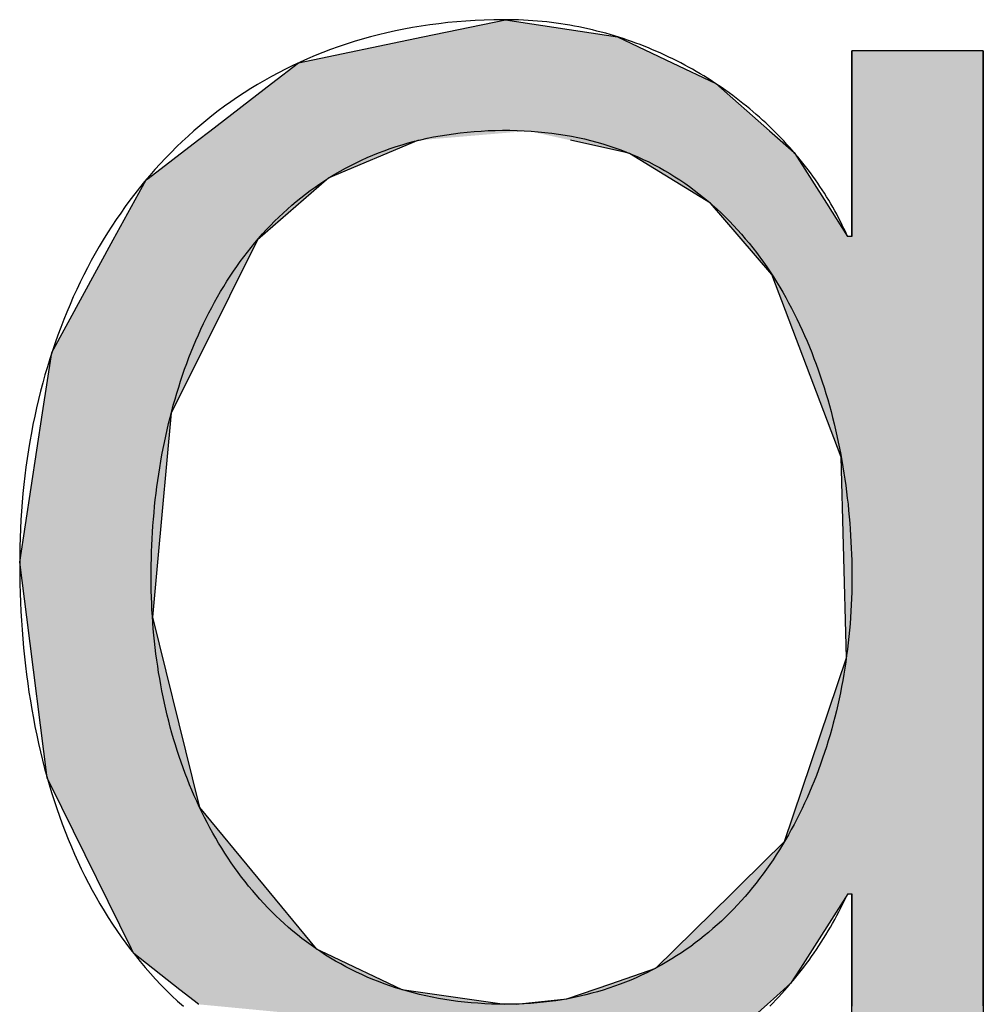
# Model space of a CAD drawing. Extents: x 715 to 7297, y 267 to 5710.
# Tile 47 of 91: x 3652 to 3699, y 496 to 544. Entities that reach past the tile are written whole.
import ezdxf

# ---------------------------------------------------------------- set-up
doc = ezdxf.new("R2010")
doc.units = 0
doc.layers.get('0').update_dxf_attribs({"linetype": 'CONTINUOUS'})
doc.layers.add('LOGO', color=7, linetype='CONTINUOUS')

# ---------------------------------------------------------------- blocks, each defined once
blk = doc.blocks.new('*U40')
at = {"layer": 'LOGO', "color": 30, "linetype": 'CONTINUOUS'}
for p, q in [((70.7363, 7.6539), (71.3157, 7.7745)), ((71.3157, 7.7745), (72.1028, 7.6539)), ((69.8624, 7.472), (70.7363, 7.6539)), ((72.1028, 7.6539), (72.4845, 7.472)), ((73.7466, 7.3511), (73.7466, 7.5547)), ((74.6685, 7.5547), (74.6685, 7.3511)), ((69.6721, 7.326), (69.8624, 7.472)), ((72.4845, 7.472), (72.791, 7.326)), ((69.2388, 6.9935), (69.6721, 7.326)), ((72.791, 7.326), (73.1692, 6.9935)), ((73.7466, 7.2564), (73.7466, 7.3511)), ((74.6685, 7.3511), (74.6685, 7.2564)), ((73.7466, 6.9032), (73.7466, 7.2564)), ((74.6685, 7.2564), (74.6685, 6.9032)), ((69.1533, 6.9279), (69.2388, 6.9935)), ((73.1692, 6.9935), (73.2438, 6.9279)), ((68.8059, 6.6613), (69.1533, 6.9279)), ((70.7043, 6.9279), (70.07, 6.6613)), ((72.1609, 6.8417), (71.7719, 6.9279)), ((73.2438, 6.9279), (73.3419, 6.8417)), ((73.7466, 6.4703), (73.7466, 6.9032)), ((74.6685, 6.9032), (74.6685, 6.4703)), ((72.1871, 6.8359), (72.1609, 6.8417)), ((72.7539, 6.4861), (72.1871, 6.8359)), ((73.3419, 6.8417), (73.3456, 6.8359)), ((73.3456, 6.8359), (73.5679, 6.4861)), ((68.5622, 6.2298), (68.792, 6.6507)), ((68.792, 6.6507), (68.8059, 6.6613)), ((70.0578, 6.6507), (69.5738, 6.2298)), ((70.07, 6.6613), (70.0578, 6.6507)), ((72.9559, 6.2517), (72.7539, 6.4861)), ((73.5679, 6.4861), (73.717, 6.2517)), ((73.7466, 6.4553), (73.7466, 6.4703)), ((73.7466, 6.2517), (73.7466, 6.4553)), ((74.6685, 6.4703), (74.6685, 6.4553)), ((74.6685, 6.4553), (74.6685, 6.2517)), ((68.1307, 5.4396), (68.5622, 6.2298)), ((69.5738, 6.2298), (69.1801, 5.4396)), ((73.1846, 5.9862), (72.9559, 6.2517)), ((74.6685, 6.2517), (74.6685, 5.9862)), ((73.6716, 4.7033), (73.1846, 5.9862)), ((74.6685, 5.9862), (74.6685, 4.7033)), ((68.0655, 5.0154), (68.1307, 5.4396)), ((69.1801, 5.4396), (68.9688, 5.0154)), ((67.9044, 3.9676), (68.0655, 5.0154)), ((68.9688, 5.0154), (68.872, 3.9676)), ((73.6874, 4.0846), (73.6716, 4.7033)), ((74.6685, 4.7033), (74.6685, 4.0846)), ((73.7076, 3.2947), (73.6874, 4.0846)), ((74.6685, 4.0846), (74.6685, 3.2947)), ((67.9538, 3.5803), (67.9044, 3.9676)), ((68.872, 3.9676), (68.8363, 3.5803)), ((68.0977, 2.4533), (67.9538, 3.5803)), ((68.8363, 3.5803), (69.1153, 2.4533)), ((73.2733, 2.0058), (73.7076, 3.2947)), ((74.6685, 3.2947), (74.6685, 2.0058)), ((68.1996, 2.2461), (68.0977, 2.4533)), ((69.1153, 2.4533), (69.1666, 2.2461)), ((68.6881, 1.253), (68.1996, 2.2461)), ((69.1666, 2.2461), (69.9859, 1.253)), ((72.9612, 1.6989), (73.2733, 2.0058)), ((74.6685, 2.0058), (74.6685, 1.6989)), ((72.9007, 1.6394), (72.9612, 1.6989)), ((74.6685, 1.6989), (74.6685, 1.6394)), ((72.3688, 1.1164), (72.9007, 1.6394)), ((73.717, 1.6394), (73.3842, 1.1164)), ((73.7466, 0.9127), (73.7466, 1.6394)), ((74.6685, 1.6394), (74.6685, 0.9127)), ((68.7042, 1.2203), (68.6881, 1.253)), ((69.9859, 1.253), (70.0543, 1.2203)), ((69.0285, 0.9664), (68.7042, 1.2203)), ((70.0543, 1.2203), (70.5857, 0.9664)), ((72.0541, 1.0079), (72.3688, 1.1164)), ((73.3842, 1.1164), (73.3151, 1.0079)), ((71.7444, 0.9011), (72.0541, 1.0079)), ((73.3151, 1.0079), (73.195, 0.9011)), ((69.1585, 0.8647), (69.0285, 0.9664)), ((70.5857, 0.9664), (71.3082, 0.8647)), ((71.39, 0.8647), (71.7444, 0.9011)), ((73.195, 0.9011), (73.1541, 0.8647)), ((73.7466, 0.6145), (73.7466, 0.9127)), ((74.6685, 0.9127), (74.6685, 0.6145)), ((69.1599, 0.8636), (69.1585, 0.8647)), ((73.1529, 0.8636), (72.7636, 0.5176)), ((73.1541, 0.8647), (73.1529, 0.8636))]:
    blk.add_line(p, q, dxfattribs=at)
at = {"layer": 'LOGO', "color": 30, "linetype": 'CONTINUOUS', "extrusion": (0, 0, -1)}
for points in [[(-71.3157, 7.7745), (-72.1028, 7.6539), (-70.7363, 7.6539)], [(-70.7363, 7.6539), (-72.4845, 7.472), (-69.8624, 7.472)], [(-70.7363, 7.6539), (-72.1028, 7.6539), (-72.4845, 7.472)], [(-73.7466, 7.5547), (-74.6685, 7.3511), (-73.7466, 7.3511)], [(-73.7466, 7.5547), (-74.6685, 7.5547), (-74.6685, 7.3511)], [(-69.8624, 7.472), (-72.791, 7.326), (-69.6721, 7.326)], [(-69.8624, 7.472), (-72.4845, 7.472), (-72.791, 7.326)], [(-69.6721, 7.326), (-73.1692, 6.9935), (-69.2388, 6.9935)], [(-69.6721, 7.326), (-72.791, 7.326), (-73.1692, 6.9935)], [(-73.7466, 7.3511), (-74.6685, 7.2564), (-73.7466, 7.2564)], [(-73.7466, 7.3511), (-74.6685, 7.3511), (-74.6685, 7.2564)], [(-73.7466, 7.2564), (-74.6685, 6.9032), (-73.7466, 6.9032)], [(-73.7466, 7.2564), (-74.6685, 7.2564), (-74.6685, 6.9032)], [(-69.2388, 6.9935), (-70.7043, 6.9279), (-69.1533, 6.9279)], [(-69.2388, 6.9935), (-71.476, 6.9935), (-70.7043, 6.9279)], [(-71.476, 6.9935), (-73.2438, 6.9279), (-71.7719, 6.9279)], [(-71.476, 6.9935), (-73.1692, 6.9935), (-73.2438, 6.9279)], [(-69.1533, 6.9279), (-70.07, 6.6613), (-68.8059, 6.6613)], [(-69.1533, 6.9279), (-70.7043, 6.9279), (-70.07, 6.6613)], [(-71.7719, 6.9279), (-73.3419, 6.8417), (-72.1609, 6.8417)], [(-71.7719, 6.9279), (-73.2438, 6.9279), (-73.3419, 6.8417)], [(-73.7466, 6.9032), (-74.6685, 6.4703), (-73.7466, 6.4703)], [(-73.7466, 6.9032), (-74.6685, 6.9032), (-74.6685, 6.4703)], [(-72.1609, 6.8417), (-73.3456, 6.8359), (-72.1871, 6.8359)], [(-72.1609, 6.8417), (-73.3419, 6.8417), (-73.3456, 6.8359)], [(-72.1871, 6.8359), (-73.5679, 6.4861), (-72.7539, 6.4861)], [(-72.1871, 6.8359), (-73.3456, 6.8359), (-73.5679, 6.4861)], [(-68.792, 6.6507), (-69.5738, 6.2298), (-68.5622, 6.2298)], [(-68.8059, 6.6613), (-70.0578, 6.6507), (-68.792, 6.6507)], [(-68.792, 6.6507), (-70.0578, 6.6507), (-69.5738, 6.2298)], [(-68.8059, 6.6613), (-70.07, 6.6613), (-70.0578, 6.6507)], [(-72.7539, 6.4861), (-73.717, 6.2517), (-72.9559, 6.2517)], [(-72.7539, 6.4861), (-73.5679, 6.4861), (-73.717, 6.2517)], [(-73.7466, 6.4703), (-74.6685, 6.4553), (-73.7466, 6.4553)], [(-73.7466, 6.4703), (-74.6685, 6.4703), (-74.6685, 6.4553)], [(-73.7466, 6.4553), (-74.6685, 6.2517), (-73.7466, 6.2517)], [(-73.7466, 6.4553), (-74.6685, 6.4553), (-74.6685, 6.2517)], [(-68.5622, 6.2298), (-69.1801, 5.4396), (-68.1307, 5.4396)], [(-68.5622, 6.2298), (-69.5738, 6.2298), (-69.1801, 5.4396)], [(-72.9559, 6.2517), (-74.6685, 5.9862), (-73.1846, 5.9862)], [(-72.9559, 6.2517), (-74.6685, 6.2517), (-74.6685, 5.9862)], [(-73.1846, 5.9862), (-74.6685, 4.7033), (-73.6716, 4.7033)], [(-73.1846, 5.9862), (-74.6685, 5.9862), (-74.6685, 4.7033)], [(-68.1307, 5.4396), (-68.9688, 5.0154), (-68.0655, 5.0154)], [(-68.1307, 5.4396), (-69.1801, 5.4396), (-68.9688, 5.0154)], [(-68.0655, 5.0154), (-68.872, 3.9676), (-67.9044, 3.9676)], [(-68.0655, 5.0154), (-68.9688, 5.0154), (-68.872, 3.9676)], [(-73.6716, 4.7033), (-74.6685, 4.0846), (-73.6874, 4.0846)], [(-73.6716, 4.7033), (-74.6685, 4.7033), (-74.6685, 4.0846)], [(-73.6874, 4.0846), (-74.6685, 3.2947), (-73.7076, 3.2947)], [(-73.6874, 4.0846), (-74.6685, 4.0846), (-74.6685, 3.2947)], [(-67.9044, 3.9676), (-68.8363, 3.5803), (-67.9538, 3.5803)], [(-67.9044, 3.9676), (-68.872, 3.9676), (-68.8363, 3.5803)], [(-67.9538, 3.5803), (-69.1153, 2.4533), (-68.0977, 2.4533)], [(-67.9538, 3.5803), (-68.8363, 3.5803), (-69.1153, 2.4533)], [(-73.7076, 3.2947), (-74.6685, 2.0058), (-73.2733, 2.0058)], [(-73.7076, 3.2947), (-74.6685, 3.2947), (-74.6685, 2.0058)], [(-68.0977, 2.4533), (-69.1666, 2.2461), (-68.1996, 2.2461)], [(-68.0977, 2.4533), (-69.1153, 2.4533), (-69.1666, 2.2461)], [(-68.1996, 2.2461), (-69.9859, 1.253), (-68.6881, 1.253)], [(-68.1996, 2.2461), (-69.1666, 2.2461), (-69.9859, 1.253)], [(-73.2733, 2.0058), (-74.6685, 1.6989), (-72.9612, 1.6989)], [(-73.2733, 2.0058), (-74.6685, 2.0058), (-74.6685, 1.6989)], [(-72.9612, 1.6989), (-74.6685, 1.6394), (-72.9007, 1.6394)], [(-72.9612, 1.6989), (-74.6685, 1.6989), (-74.6685, 1.6394)], [(-72.9007, 1.6394), (-73.3842, 1.1164), (-72.3688, 1.1164)], [(-72.9007, 1.6394), (-73.717, 1.6394), (-73.3842, 1.1164)], [(-73.7466, 1.6394), (-74.6685, 0.9127), (-73.7466, 0.9127)], [(-73.7466, 1.6394), (-74.6685, 1.6394), (-74.6685, 0.9127)], [(-68.6881, 1.253), (-70.0543, 1.2203), (-68.7042, 1.2203)], [(-68.6881, 1.253), (-69.9859, 1.253), (-70.0543, 1.2203)], [(-68.7042, 1.2203), (-70.5857, 0.9664), (-69.0285, 0.9664)], [(-68.7042, 1.2203), (-70.0543, 1.2203), (-70.5857, 0.9664)], [(-72.3688, 1.1164), (-73.3151, 1.0079), (-72.0541, 1.0079)], [(-72.3688, 1.1164), (-73.3842, 1.1164), (-73.3151, 1.0079)], [(-72.0541, 1.0079), (-73.195, 0.9011), (-71.7444, 0.9011)], [(-72.0541, 1.0079), (-73.3151, 1.0079), (-73.195, 0.9011)], [(-69.0285, 0.9664), (-71.3082, 0.8647), (-69.1585, 0.8647)], [(-69.0285, 0.9664), (-70.5857, 0.9664), (-71.3082, 0.8647)], [(-71.7444, 0.9011), (-73.1541, 0.8647), (-71.39, 0.8647)], [(-71.7444, 0.9011), (-73.195, 0.9011), (-73.1541, 0.8647)], [(-73.7466, 0.9127), (-74.6685, 0.6145), (-73.7466, 0.6145)], [(-73.7466, 0.9127), (-74.6685, 0.9127), (-74.6685, 0.6145)], [(-69.1585, 0.8647), (-71.3157, 0.8636), (-69.1599, 0.8636)], [(-69.1585, 0.8647), (-71.3082, 0.8647), (-71.3157, 0.8636)], [(-69.1599, 0.8636), (-73.1529, 0.8636), (-72.7636, 0.5176)], [(-71.39, 0.8647), (-73.1529, 0.8636), (-71.3157, 0.8636)], [(-71.39, 0.8647), (-73.1541, 0.8647), (-73.1529, 0.8636)]]:
    blk.add_solid(points, dxfattribs=at)
blk = doc.blocks.new('KLAUS')
at = {"layer": 'LOGO'}
for points in [[(74.6685, 7.5547, 0), (74.6682, 7.5547, 0), (74.6674, 7.5547, 0), (74.666, 7.5547, 0), (74.664, 7.5547, 0), (74.6615, 7.5547, 0), (74.6585, 7.5547, 0), (74.655, 7.5547, 0), (74.6511, 7.5547, 0), (74.6466, 7.5547, 0), (74.6416, 7.5547, 0), (74.6362, 7.5547, 0), (74.6304, 7.5547, 0), (74.6241, 7.5547, 0), (74.6174, 7.5547, 0), (74.6102, 7.5547, 0), (74.6027, 7.5547, 0), (74.5948, 7.5547, 0), (74.5865, 7.5547, 0), (74.5779, 7.5547, 0), (74.5689, 7.5547, 0), (74.5595, 7.5547, 0), (74.5498, 7.5547, 0), (74.5398, 7.5547, 0), (74.5295, 7.5547, 0), (74.519, 7.5547, 0), (74.5081, 7.5547, 0), (74.4969, 7.5547, 0), (74.4855, 7.5547, 0), (74.4739, 7.5547, 0), (74.462, 7.5547, 0), (74.4499, 7.5547, 0), (74.4376, 7.5547, 0), (74.425, 7.5547, 0), (74.4123, 7.5547, 0), (74.3994, 7.5547, 0), (74.3864, 7.5547, 0), (74.3732, 7.5547, 0), (74.3598, 7.5547, 0), (74.3464, 7.5547, 0), (74.3328, 7.5547, 0), (74.3191, 7.5547, 0), (74.3053, 7.5547, 0), (74.2914, 7.5547, 0), (74.2775, 7.5547, 0), (74.2635, 7.5547, 0), (74.2494, 7.5547, 0), (74.2353, 7.5547, 0), (74.2212, 7.5547, 0), (74.2071, 7.5547, 0), (74.193, 7.5547, 0), (74.1789, 7.5547, 0), (74.1648, 7.5547, 0), (74.1508, 7.5547, 0), (74.1368, 7.5547, 0), (74.1228, 7.5547, 0), (74.1089, 7.5547, 0), (74.0952, 7.5547, 0), (74.0815, 7.5547, 0), (74.0679, 7.5547, 0), (74.0544, 7.5547, 0), (74.0411, 7.5547, 0), (74.0279, 7.5547, 0), (74.0148, 7.5547, 0), (74.002, 7.5547, 0), (73.9893, 7.5547, 0), (73.9768, 7.5547, 0), (73.9645, 7.5547, 0), (73.9524, 7.5547, 0), (73.9405, 7.5547, 0), (73.9288, 7.5547, 0), (73.9175, 7.5547, 0), (73.9063, 7.5547, 0), (73.8955, 7.5547, 0), (73.8849, 7.5547, 0), (73.8746, 7.5547, 0), (73.8646, 7.5547, 0), (73.855, 7.5547, 0), (73.8457, 7.5547, 0), (73.8367, 7.5547, 0), (73.828, 7.5547, 0), (73.8198, 7.5547, 0), (73.8119, 7.5547, 0), (73.8044, 7.5547, 0), (73.7973, 7.5547, 0), (73.7906, 7.5547, 0), (73.7843, 7.5547, 0), (73.7785, 7.5547, 0), (73.7731, 7.5547, 0), (73.7682, 7.5547, 0), (73.7638, 7.5547, 0), (73.7598, 7.5547, 0), (73.7563, 7.5547, 0), (73.7534, 7.5547, 0), (73.7509, 7.5547, 0), (73.749, 7.5547, 0), (73.7477, 7.5547, 0), (73.7468, 7.5547, 0), (73.7466, 7.5547, 0), (73.7466, 7.5542, 0), (73.7466, 7.553, 0), (73.7466, 7.5509, 0), (73.7466, 7.5481, 0), (73.7466, 7.5446, 0), (73.7466, 7.5403, 0), (73.7466, 7.5353, 0), (73.7466, 7.5296, 0), (73.7466, 7.5232, 0), (73.7466, 7.5162, 0), (73.7466, 7.5085, 0), (73.7466, 7.5002, 0), (73.7466, 7.4913, 0), (73.7466, 7.4818, 0), (73.7466, 7.4717, 0), (73.7466, 7.461, 0), (73.7466, 7.4498, 0), (73.7466, 7.438, 0), (73.7466, 7.4258, 0), (73.7466, 7.413, 0), (73.7466, 7.3998, 0), (73.7466, 7.3861, 0), (73.7466, 7.3719, 0), (73.7466, 7.3574, 0), (73.7466, 7.3423, 0), (73.7466, 7.327, 0), (73.7466, 7.3112, 0), (73.7466, 7.295, 0), (73.7466, 7.2786, 0), (73.7466, 7.2617, 0), (73.7466, 7.2446, 0), (73.7466, 7.2272, 0), (73.7466, 7.2095, 0), (73.7466, 7.1915, 0), (73.7466, 7.1732, 0), (73.7466, 7.1548, 0), (73.7466, 7.1361, 0), (73.7466, 7.1172, 0), (73.7466, 7.0982, 0), (73.7466, 7.079, 0), (73.7466, 7.0596, 0), (73.7466, 7.0401, 0), (73.7466, 7.0205, 0), (73.7466, 7.0008, 0), (73.7466, 6.981, 0), (73.7466, 6.9611, 0), (73.7466, 6.9412, 0), (73.7466, 6.9213, 0), (73.7466, 6.9013, 0), (73.7466, 6.8814, 0), (73.7466, 6.8614, 0), (73.7466, 6.8415, 0), (73.7466, 6.8217, 0), (73.7466, 6.8019, 0), (73.7466, 6.7822, 0), (73.7466, 6.7626, 0), (73.7466, 6.7431, 0), (73.7466, 6.7238, 0), (73.7466, 6.7046, 0), (73.7466, 6.6856, 0), (73.7466, 6.6668, 0), (73.7466, 6.6481, 0), (73.7466, 6.6297, 0), (73.7466, 6.6115, 0), (73.7466, 6.5936, 0), (73.7466, 6.5759, 0), (73.7466, 6.5586, 0), (73.7466, 6.5415, 0), (73.7466, 6.5247, 0), (73.7466, 6.5083, 0), (73.7466, 6.4922, 0), (73.7466, 6.4765, 0), (73.7466, 6.4612, 0), (73.7466, 6.4463, 0), (73.7466, 6.4318, 0), (73.7466, 6.4177, 0), (73.7466, 6.4041, 0), (73.7466, 6.3909, 0), (73.7466, 6.3783, 0), (73.7466, 6.3661, 0), (73.7466, 6.3544, 0), (73.7466, 6.3433, 0), (73.7466, 6.3328, 0), (73.7466, 6.3228, 0), (73.7466, 6.3133, 0), (73.7466, 6.3045, 0), (73.7466, 6.2964, 0), (73.7466, 6.2888, 0), (73.7466, 6.2819, 0), (73.7466, 6.2756, 0), (73.7466, 6.2701, 0), (73.7466, 6.2652, 0), (73.7466, 6.2611, 0), (73.7466, 6.2577, 0), (73.7466, 6.255, 0), (73.7466, 6.2531, 0), (73.7466, 6.252, 0), (73.7466, 6.2517, 0), (73.7466, 6.2517, 0), (73.7466, 6.2517, 0), (73.7465, 6.2517, 0), (73.7464, 6.2517, 0), (73.7464, 6.2517, 0), (73.7463, 6.2517, 0), (73.7461, 6.2517, 0), (73.746, 6.2517, 0), (73.7459, 6.2517, 0), (73.7457, 6.2517, 0), (73.7455, 6.2517, 0), (73.7453, 6.2517, 0), (73.7451, 6.2517, 0), (73.7449, 6.2517, 0), (73.7447, 6.2517, 0), (73.7444, 6.2517, 0), (73.7442, 6.2517, 0), (73.7439, 6.2517, 0), (73.7436, 6.2517, 0), (73.7434, 6.2517, 0), (73.7431, 6.2517, 0), (73.7427, 6.2517, 0), (73.7424, 6.2517, 0), (73.7421, 6.2517, 0), (73.7417, 6.2517, 0), (73.7414, 6.2517, 0), (73.741, 6.2517, 0), (73.7407, 6.2517, 0), (73.7403, 6.2517, 0), (73.7399, 6.2517, 0), (73.7395, 6.2517, 0), (73.7391, 6.2517, 0), (73.7387, 6.2517, 0), (73.7383, 6.2517, 0), (73.7379, 6.2517, 0), (73.7375, 6.2517, 0), (73.737, 6.2517, 0), (73.7366, 6.2517, 0), (73.7362, 6.2517, 0), (73.7357, 6.2517, 0), (73.7353, 6.2517, 0), (73.7349, 6.2517, 0), (73.7344, 6.2517, 0), (73.734, 6.2517, 0), (73.7335, 6.2517, 0), (73.7331, 6.2517, 0), (73.7326, 6.2517, 0), (73.7322, 6.2517, 0), (73.7317, 6.2517, 0), (73.7313, 6.2517, 0), (73.7308, 6.2517, 0), (73.7303, 6.2517, 0), (73.7299, 6.2517, 0), (73.7294, 6.2517, 0), (73.729, 6.2517, 0), (73.7286, 6.2517, 0), (73.7281, 6.2517, 0), (73.7277, 6.2517, 0), (73.7272, 6.2517, 0), (73.7268, 6.2517, 0), (73.7264, 6.2517, 0), (73.726, 6.2517, 0), (73.7255, 6.2517, 0), (73.7251, 6.2517, 0), (73.7247, 6.2517, 0), (73.7243, 6.2517, 0), (73.7239, 6.2517, 0), (73.7235, 6.2517, 0), (73.7231, 6.2517, 0), (73.7228, 6.2517, 0), (73.7224, 6.2517, 0), (73.7221, 6.2517, 0), (73.7217, 6.2517, 0), (73.7214, 6.2517, 0), (73.721, 6.2517, 0), (73.7207, 6.2517, 0), (73.7204, 6.2517, 0), (73.7201, 6.2517, 0), (73.7198, 6.2517, 0), (73.7195, 6.2517, 0), (73.7193, 6.2517, 0), (73.719, 6.2517, 0), (73.7188, 6.2517, 0), (73.7186, 6.2517, 0), (73.7184, 6.2517, 0), (73.7182, 6.2517, 0), (73.718, 6.2517, 0), (73.7178, 6.2517, 0), (73.7176, 6.2517, 0), (73.7175, 6.2517, 0), (73.7174, 6.2517, 0), (73.7173, 6.2517, 0), (73.7172, 6.2517, 0), (73.7171, 6.2517, 0), (73.717, 6.2517, 0), (73.717, 6.2517, 0), (73.717, 6.2517, 0), (73.7149, 6.2565, 0), (73.7034, 6.282, 0), (73.6916, 6.3074, 0), (73.6794, 6.3327, 0), (73.6669, 6.3579, 0), (73.6541, 6.383, 0), (73.6409, 6.408, 0), (73.6273, 6.4329, 0), (73.6135, 6.4576, 0), (73.5993, 6.4822, 0), (73.5847, 6.5068, 0), (73.5698, 6.5311, 0), (73.5546, 6.5554, 0), (73.5391, 6.5795, 0), (73.5232, 6.6035, 0), (73.5071, 6.6273, 0), (73.4906, 6.651, 0), (73.4738, 6.6746, 0), (73.4567, 6.698, 0), (73.4392, 6.7212, 0), (73.4215, 6.7443, 0), (73.4035, 6.7673, 0), (73.3851, 6.79, 0), (73.3665, 6.8126, 0), (73.3475, 6.835, 0), (73.3283, 6.8573, 0), (73.3088, 6.8794, 0), (73.289, 6.9012, 0), (73.2689, 6.923, 0), (73.2485, 6.9445, 0), (73.2278, 6.9658, 0), (73.2069, 6.9869, 0), (73.1857, 7.0078, 0), (73.1642, 7.0286, 0), (73.1424, 7.0491, 0), (73.1204, 7.0694, 0), (73.0981, 7.0895, 0), (73.0756, 7.1093, 0), (73.0528, 7.129, 0), (73.0297, 7.1484, 0), (73.0064, 7.1676, 0), (72.9828, 7.1866, 0), (72.959, 7.2054, 0), (72.9349, 7.2238, 0), (72.9106, 7.2421, 0), (72.886, 7.2601, 0), (72.8612, 7.2779, 0), (72.8362, 7.2954, 0), (72.8109, 7.3127, 0), (72.7854, 7.3297, 0), (72.7597, 7.3464, 0), (72.7337, 7.3629, 0), (72.7076, 7.3791, 0), (72.6812, 7.3951, 0), (72.6545, 7.4107, 0), (72.6277, 7.4261, 0), (72.6007, 7.4412, 0), (72.5734, 7.456, 0), (72.5459, 7.4705, 0), (72.5183, 7.4848, 0), (72.4904, 7.4987, 0), (72.4623, 7.5123, 0), (72.4341, 7.5257, 0), (72.4056, 7.5387, 0), (72.377, 7.5514, 0), (72.3481, 7.5638, 0), (72.3191, 7.5759, 0), (72.2899, 7.5877, 0), (72.2605, 7.5991, 0), (72.2309, 7.6102, 0), (72.2012, 7.621, 0), (72.1712, 7.6315, 0), (72.1411, 7.6416, 0), (72.1109, 7.6513, 0), (72.0805, 7.6608, 0), (72.0499, 7.6698, 0), (72.0191, 7.6786, 0), (71.9882, 7.6869, 0), (71.9571, 7.6949, 0), (71.9259, 7.7026, 0), (71.8946, 7.7099, 0), (71.8631, 7.7168, 0), (71.8314, 7.7233, 0), (71.7996, 7.7295, 0), (71.7677, 7.7352, 0), (71.7356, 7.7406, 0), (71.7034, 7.7457, 0), (71.671, 7.7503, 0), (71.6386, 7.7545, 0), (71.606, 7.7584, 0), (71.5732, 7.7618, 0), (71.5404, 7.7648, 0), (71.5074, 7.7675, 0), (71.4744, 7.7697, 0), (71.4412, 7.7715, 0), (71.4079, 7.7728, 0), (71.3745, 7.7738, 0), (71.3409, 7.7743, 0), (71.299, 7.7744, 0), (71.2327, 7.7736, 0), (71.1669, 7.7717, 0), (71.1017, 7.7688, 0), (71.0371, 7.7648, 0), (70.9732, 7.7598, 0), (70.9098, 7.7537, 0), (70.847, 7.7466, 0), (70.7849, 7.7385, 0), (70.7233, 7.7294, 0), (70.6624, 7.7193, 0), (70.6021, 7.7081, 0), (70.5424, 7.6961, 0), (70.4833, 7.683, 0), (70.4248, 7.669, 0), (70.367, 7.654, 0), (70.3097, 7.638, 0), (70.2531, 7.6212, 0), (70.1972, 7.6034, 0), (70.1418, 7.5847, 0), (70.0871, 7.565, 0), (70.033, 7.5445, 0), (69.9796, 7.5231, 0), (69.9267, 7.5008, 0), (69.8746, 7.4776, 0), (69.823, 7.4535, 0), (69.7721, 7.4286, 0), (69.7218, 7.4028, 0), (69.6722, 7.3762, 0), (69.6233, 7.3488, 0), (69.5749, 7.3205, 0), (69.5272, 7.2915, 0), (69.4802, 7.2616, 0), (69.4338, 7.2309, 0), (69.3881, 7.1994, 0), (69.3431, 7.1672, 0), (69.2987, 7.1342, 0), (69.2549, 7.1004, 0), (69.2118, 7.0658, 0), (69.1694, 7.0306, 0), (69.1276, 6.9946, 0), (69.0866, 6.9578, 0), (69.0461, 6.9204, 0), (69.0064, 6.8822, 0), (68.9673, 6.8433, 0), (68.9289, 6.8037, 0), (68.8912, 6.7635, 0), (68.8541, 6.7226, 0), (68.8178, 6.681, 0), (68.7821, 6.6388, 0), (68.7471, 6.5959, 0), (68.7127, 6.5523, 0), (68.6791, 6.5082, 0), (68.6461, 6.4634, 0), (68.6139, 6.418, 0), (68.5823, 6.372, 0), (68.5514, 6.3254, 0), (68.5213, 6.2783, 0), (68.4918, 6.2305, 0), (68.463, 6.1822, 0), (68.4349, 6.1333, 0), (68.4075, 6.0839, 0), (68.3809, 6.0339, 0), (68.3549, 5.9834, 0), (68.3296, 5.9323, 0), (68.3051, 5.8808, 0), (68.2812, 5.8287, 0), (68.2581, 5.7762, 0), (68.2357, 5.7231, 0), (68.214, 5.6696, 0), (68.193, 5.6156, 0), (68.1727, 5.5611, 0), (68.1532, 5.5062, 0), (68.1344, 5.4509, 0), (68.1163, 5.3951, 0), (68.0989, 5.3388, 0), (68.0823, 5.2822, 0), (68.0664, 5.2251, 0), (68.0512, 5.1677, 0), (68.0368, 5.1098, 0), (68.0231, 5.0516, 0), (68.0101, 4.993, 0), (67.9979, 4.934, 0), (67.9864, 4.8747, 0), (67.9757, 4.815, 0), (67.9657, 4.755, 0), (67.9565, 4.6946, 0), (67.948, 4.6339, 0), (67.9402, 4.5729, 0), (67.9332, 4.5117, 0), (67.927, 4.4501, 0), (67.9215, 4.3882, 0), (67.9168, 4.326, 0), (67.9128, 4.2636, 0), (67.9096, 4.2009, 0), (67.9072, 4.138, 0), (67.9055, 4.0748, 0), (67.9046, 4.0114, 0), (67.9044, 3.947, 0), (67.9049, 3.8813, 0), (67.9061, 3.8159, 0), (67.9078, 3.7507, 0), (67.9102, 3.6859, 0), (67.9133, 3.6213, 0), (67.9169, 3.557, 0), (67.9212, 3.4931, 0), (67.9262, 3.4295, 0), (67.9318, 3.3662, 0), (67.938, 3.3033, 0), (67.9449, 3.2407, 0), (67.9525, 3.1785, 0), (67.9607, 3.1167, 0), (67.9695, 3.0552, 0), (67.979, 2.9941, 0), (67.9892, 2.9334, 0), (68.0001, 2.8731, 0), (68.0116, 2.8133, 0), (68.0238, 2.7538, 0), (68.0367, 2.6948, 0), (68.0502, 2.6362, 0), (68.0644, 2.578, 0), (68.0794, 2.5203, 0), (68.095, 2.463, 0), (68.1113, 2.4063, 0), (68.1282, 2.35, 0), (68.1459, 2.2942, 0), (68.1643, 2.2388, 0), (68.1833, 2.184, 0), (68.2031, 2.1297, 0), (68.2236, 2.0759, 0), (68.2448, 2.0226, 0), (68.2667, 1.9699, 0), (68.2893, 1.9177, 0), (68.3126, 1.866, 0), (68.3366, 1.815, 0), (68.3614, 1.7645, 0), (68.3869, 1.7145, 0), (68.4131, 1.6652, 0), (68.4401, 1.6164, 0), (68.4677, 1.5682, 0), (68.4961, 1.5207, 0), (68.5253, 1.4738, 0), (68.5552, 1.4275, 0), (68.5858, 1.3818, 0), (68.6172, 1.3368, 0), (68.6493, 1.2924, 0), (68.6822, 1.2487, 0), (68.7158, 1.2056, 0), (68.7502, 1.1632, 0), (68.7854, 1.1216, 0), (68.8213, 1.0805, 0), (68.8579, 1.0403, 0), (68.8954, 1.0007, 0), (68.9336, 0.9618, 0), (68.9726, 0.9237, 0), (69.0123, 0.8862, 0), (69.0529, 0.8496, 0)], [(73.1699, 0.8502, 0), (73.1912, 0.8717, 0), (73.2122, 0.8935, 0), (73.233, 0.9155, 0), (73.2535, 0.9378, 0), (73.2738, 0.9603, 0), (73.2938, 0.9831, 0), (73.3136, 1.0061, 0), (73.3331, 1.0293, 0), (73.3524, 1.0527, 0), (73.3715, 1.0764, 0), (73.3902, 1.1003, 0), (73.4088, 1.1245, 0), (73.427, 1.1488, 0), (73.445, 1.1735, 0), (73.4628, 1.1983, 0), (73.4803, 1.2233, 0), (73.4975, 1.2485, 0), (73.5144, 1.274, 0), (73.5311, 1.2997, 0), (73.5475, 1.3256, 0), (73.5636, 1.3517, 0), (73.5795, 1.378, 0), (73.5951, 1.4045, 0), (73.6104, 1.4312, 0), (73.6254, 1.4581, 0), (73.6402, 1.4852, 0), (73.6546, 1.5125, 0), (73.6688, 1.54, 0), (73.6827, 1.5676, 0), (73.6963, 1.5955, 0), (73.7096, 1.6236, 0), (73.717, 1.6394, 0), (73.717, 1.6394, 0), (73.717, 1.6394, 0), (73.7171, 1.6394, 0), (73.7171, 1.6394, 0), (73.7172, 1.6394, 0), (73.7173, 1.6394, 0), (73.7175, 1.6394, 0), (73.7176, 1.6394, 0), (73.7177, 1.6394, 0), (73.7179, 1.6394, 0), (73.7181, 1.6394, 0), (73.7183, 1.6394, 0), (73.7185, 1.6394, 0), (73.7187, 1.6394, 0), (73.7189, 1.6394, 0), (73.7192, 1.6394, 0), (73.7194, 1.6394, 0), (73.7197, 1.6394, 0), (73.72, 1.6394, 0), (73.7203, 1.6394, 0), (73.7206, 1.6394, 0), (73.7209, 1.6394, 0), (73.7212, 1.6394, 0), (73.7216, 1.6394, 0), (73.7219, 1.6394, 0), (73.7223, 1.6394, 0), (73.7226, 1.6394, 0), (73.723, 1.6394, 0), (73.7234, 1.6394, 0), (73.7238, 1.6394, 0), (73.7242, 1.6394, 0), (73.7246, 1.6394, 0), (73.725, 1.6394, 0), (73.7254, 1.6394, 0), (73.7258, 1.6394, 0), (73.7262, 1.6394, 0), (73.7266, 1.6394, 0), (73.7271, 1.6394, 0), (73.7275, 1.6394, 0), (73.7279, 1.6394, 0), (73.7284, 1.6394, 0), (73.7288, 1.6394, 0), (73.7293, 1.6394, 0), (73.7297, 1.6394, 0), (73.7302, 1.6394, 0), (73.7306, 1.6394, 0), (73.7311, 1.6394, 0), (73.7315, 1.6394, 0), (73.732, 1.6394, 0), (73.7324, 1.6394, 0), (73.7329, 1.6394, 0), (73.7334, 1.6394, 0), (73.7338, 1.6394, 0), (73.7343, 1.6394, 0), (73.7347, 1.6394, 0), (73.7351, 1.6394, 0), (73.7356, 1.6394, 0), (73.736, 1.6394, 0), (73.7365, 1.6394, 0), (73.7369, 1.6394, 0), (73.7373, 1.6394, 0), (73.7377, 1.6394, 0), (73.7382, 1.6394, 0), (73.7386, 1.6394, 0), (73.739, 1.6394, 0), (73.7394, 1.6394, 0), (73.7398, 1.6394, 0), (73.7401, 1.6394, 0), (73.7405, 1.6394, 0), (73.7409, 1.6394, 0), (73.7413, 1.6394, 0), (73.7416, 1.6394, 0), (73.742, 1.6394, 0), (73.7423, 1.6394, 0), (73.7426, 1.6394, 0), (73.7429, 1.6394, 0), (73.7432, 1.6394, 0), (73.7435, 1.6394, 0), (73.7438, 1.6394, 0), (73.7441, 1.6394, 0), (73.7444, 1.6394, 0), (73.7446, 1.6394, 0), (73.7448, 1.6394, 0), (73.7451, 1.6394, 0), (73.7453, 1.6394, 0), (73.7455, 1.6394, 0), (73.7456, 1.6394, 0), (73.7458, 1.6394, 0), (73.746, 1.6394, 0), (73.7461, 1.6394, 0), (73.7462, 1.6394, 0), (73.7463, 1.6394, 0), (73.7464, 1.6394, 0), (73.7465, 1.6394, 0), (73.7465, 1.6394, 0), (73.7466, 1.6394, 0), (73.7466, 1.6394, 0), (73.7466, 1.6394, 0), (73.7466, 1.6387, 0), (73.7466, 1.6375, 0), (73.7466, 1.6356, 0), (73.7466, 1.6331, 0), (73.7466, 1.6301, 0), (73.7466, 1.6265, 0), (73.7466, 1.6223, 0), (73.7466, 1.6176, 0), (73.7466, 1.6124, 0), (73.7466, 1.6066, 0), (73.7466, 1.6003, 0), (73.7466, 1.5936, 0), (73.7466, 1.5864, 0), (73.7466, 1.5787, 0), (73.7466, 1.5705, 0), (73.7466, 1.562, 0), (73.7466, 1.553, 0), (73.7466, 1.5435, 0), (73.7466, 1.5337, 0), (73.7466, 1.5235, 0), (73.7466, 1.5129, 0), (73.7466, 1.502, 0), (73.7466, 1.4907, 0), (73.7466, 1.4791, 0), (73.7466, 1.4672, 0), (73.7466, 1.4549, 0), (73.7466, 1.4424, 0), (73.7466, 1.4296, 0), (73.7466, 1.4165, 0), (73.7466, 1.4031, 0), (73.7466, 1.3896, 0), (73.7466, 1.3757, 0), (73.7466, 1.3617, 0), (73.7466, 1.3475, 0), (73.7466, 1.3331, 0), (73.7466, 1.3185, 0), (73.7466, 1.3037, 0), (73.7466, 1.2888, 0), (73.7466, 1.2737, 0), (73.7466, 1.2586, 0), (73.7466, 1.2433, 0), (73.7466, 1.2279, 0), (73.7466, 1.2125, 0), (73.7466, 1.1969, 0), (73.7466, 1.1813, 0), (73.7466, 1.1657, 0), (73.7466, 1.15, 0), (73.7466, 1.1343, 0), (73.7466, 1.1186, 0), (73.7466, 1.1029, 0), (73.7466, 1.0873, 0), (73.7466, 1.0716, 0), (73.7466, 1.056, 0), (73.7466, 1.0405, 0), (73.7466, 1.0251, 0), (73.7466, 1.0097, 0), (73.7466, 0.9944, 0), (73.7466, 0.9792, 0), (73.7466, 0.9642, 0), (73.7466, 0.9493, 0), (73.7466, 0.9346, 0), (73.7466, 0.92, 0), (73.7466, 0.9056, 0), (73.7466, 0.8913, 0), (73.7466, 0.8773, 0), (73.7466, 0.8635, 0), (73.7466, 0.85, 0)], [(74.6685, 0.8522, 0), (74.6685, 0.8959, 0), (74.6685, 0.9428, 0), (74.6685, 0.9929, 0), (74.6685, 1.0462, 0), (74.6685, 1.1024, 0), (74.6685, 1.1616, 0), (74.6685, 1.2237, 0), (74.6685, 1.2885, 0), (74.6685, 1.3559, 0), (74.6685, 1.426, 0), (74.6685, 1.4985, 0), (74.6685, 1.5735, 0), (74.6685, 1.6507, 0), (74.6685, 1.7302, 0), (74.6685, 1.8118, 0), (74.6685, 1.8955, 0), (74.6685, 1.9811, 0), (74.6685, 2.0686, 0), (74.6685, 2.1579, 0), (74.6685, 2.2489, 0), (74.6685, 2.3414, 0), (74.6685, 2.4355, 0), (74.6685, 2.531, 0), (74.6685, 2.6279, 0), (74.6685, 2.726, 0), (74.6685, 2.8252, 0), (74.6685, 2.9255, 0), (74.6685, 3.0269, 0), (74.6685, 3.1291, 0), (74.6685, 3.2321, 0), (74.6685, 3.3358, 0), (74.6685, 3.4402, 0), (74.6685, 3.5451, 0), (74.6685, 3.6505, 0), (74.6685, 3.7562, 0), (74.6685, 3.8622, 0), (74.6685, 3.9684, 0), (74.6685, 4.0746, 0), (74.6685, 4.1809, 0), (74.6685, 4.2871, 0), (74.6685, 4.3931, 0), (74.6685, 4.4989, 0), (74.6685, 4.6044, 0), (74.6685, 4.7093, 0), (74.6685, 4.8138, 0), (74.6685, 4.9177, 0), (74.6685, 5.0208, 0), (74.6685, 5.1232, 0), (74.6685, 5.2247, 0), (74.6685, 5.3252, 0), (74.6685, 5.4247, 0), (74.6685, 5.523, 0), (74.6685, 5.6201, 0), (74.6685, 5.7159, 0), (74.6685, 5.8102, 0), (74.6685, 5.9031, 0), (74.6685, 5.9944, 0), (74.6685, 6.084, 0), (74.6685, 6.1718, 0), (74.6685, 6.2578, 0), (74.6685, 6.3418, 0), (74.6685, 6.4238, 0), (74.6685, 6.5037, 0), (74.6685, 6.5814, 0), (74.6685, 6.6568, 0), (74.6685, 6.7298, 0), (74.6685, 6.8003, 0), (74.6685, 6.8682, 0), (74.6685, 6.9336, 0), (74.6685, 6.9961, 0), (74.6685, 7.0559, 0), (74.6685, 7.1127, 0), (74.6685, 7.1665, 0), (74.6685, 7.2172, 0), (74.6685, 7.2648, 0), (74.6685, 7.309, 0), (74.6685, 7.3499, 0), (74.6685, 7.3874, 0), (74.6685, 7.4213, 0), (74.6685, 7.4516, 0), (74.6685, 7.4782, 0), (74.6685, 7.5009, 0), (74.6685, 7.5198, 0), (74.6685, 7.5347, 0), (74.6685, 7.5456, 0), (74.6685, 7.5522, 0), (74.6685, 7.5546, 0), (74.6685, 7.5547, 0), (74.6685, 7.5547, 0), (74.6685, 7.5547, 0), (74.6685, 7.5547, 0), (74.6685, 7.5547, 0), (74.6685, 7.5547, 0), (74.6685, 7.5547, 0), (74.6685, 7.5547, 0), (74.6685, 7.5547, 0), (74.6685, 7.5547, 0), (74.6685, 7.5547, 0), (74.6685, 7.5547, 0), (74.6685, 7.5547, 0), (74.6685, 7.5547, 0), (74.6685, 7.5547, 0), (74.6685, 7.5547, 0), (74.6685, 7.5547, 0), (74.6685, 7.5547, 0), (74.6685, 7.5547, 0), (74.6685, 7.5547, 0), (74.6685, 7.5547, 0), (74.6685, 7.5547, 0), (74.6685, 7.5547, 0), (74.6685, 7.5547, 0), (74.6685, 7.5547, 0), (74.6685, 7.5547, 0), (74.6685, 7.5547, 0), (74.6685, 7.5547, 0), (74.6685, 7.5547, 0), (74.6685, 7.5547, 0), (74.6685, 7.5547, 0), (74.6685, 7.5547, 0), (74.6685, 7.5547, 0), (74.6685, 7.5547, 0), (74.6685, 7.5547, 0), (74.6685, 7.5547, 0), (74.6685, 7.5547, 0), (74.6685, 7.5547, 0), (74.6685, 7.5547, 0), (74.6685, 7.5547, 0), (74.6685, 7.5547, 0), (74.6685, 7.5547, 0), (74.6685, 7.5547, 0), (74.6685, 7.5547, 0), (74.6685, 7.5547, 0), (74.6685, 7.5547, 0), (74.6685, 7.5547, 0), (74.6685, 7.5547, 0), (74.6685, 7.5547, 0), (74.6685, 7.5547, 0), (74.6685, 7.5547, 0), (74.6685, 7.5547, 0), (74.6685, 7.5547, 0), (74.6685, 7.5547, 0), (74.6685, 7.5547, 0), (74.6685, 7.5547, 0), (74.6685, 7.5547, 0), (74.6685, 7.5547, 0), (74.6685, 7.5547, 0), (74.6685, 7.5547, 0), (74.6685, 7.5547, 0), (74.6685, 7.5547, 0), (74.6685, 7.5547, 0), (74.6685, 7.5547, 0), (74.6685, 7.5547, 0), (74.6685, 7.5547, 0), (74.6685, 7.5547, 0), (74.6685, 7.5547, 0), (74.6685, 7.5547, 0), (74.6685, 7.5547, 0), (74.6685, 7.5547, 0), (74.6685, 7.5547, 0), (74.6685, 7.5547, 0), (74.6685, 7.5547, 0), (74.6685, 7.5547, 0), (74.6685, 7.5547, 0), (74.6685, 7.5547, 0), (74.6685, 7.5547, 0), (74.6685, 7.5547, 0), (74.6685, 7.5547, 0), (74.6685, 7.5547, 0), (74.6685, 7.5547, 0), (74.6685, 7.5547, 0), (74.6685, 7.5547, 0), (74.6685, 7.5547, 0), (74.6685, 7.5547, 0), (74.6685, 7.5547, 0), (74.6685, 7.5547, 0), (74.6685, 7.5547, 0), (74.6685, 7.5547, 0), (74.6685, 7.5547, 0), (74.6685, 7.5547, 0), (74.6685, 7.5547, 0), (74.6685, 7.5547, 0), (74.6685, 7.5547, 0), (74.6685, 7.5547, 0), (74.6685, 7.5547, 0), (74.6685, 7.5547, 0)], [(71.3157, 0.8636, 0), (71.2661, 0.864, 0), (71.2171, 0.8653, 0), (71.1685, 0.8674, 0), (71.1205, 0.8703, 0), (71.073, 0.874, 0), (71.026, 0.8786, 0), (70.9795, 0.8839, 0), (70.9335, 0.8901, 0), (70.8881, 0.897, 0), (70.8431, 0.9047, 0), (70.7987, 0.9132, 0), (70.7548, 0.9224, 0), (70.7114, 0.9324, 0), (70.6686, 0.9431, 0), (70.6262, 0.9546, 0), (70.5844, 0.9668, 0), (70.543, 0.9797, 0), (70.5022, 0.9934, 0), (70.4619, 1.0077, 0), (70.4221, 1.0227, 0), (70.3828, 1.0384, 0), (70.344, 1.0548, 0), (70.3057, 1.0719, 0), (70.2679, 1.0896, 0), (70.2306, 1.108, 0), (70.1939, 1.1271, 0), (70.1576, 1.1467, 0), (70.1218, 1.1671, 0), (70.0866, 1.188, 0), (70.0518, 1.2095, 0), (70.0176, 1.2317, 0), (69.9838, 1.2545, 0), (69.9506, 1.2778, 0), (69.9178, 1.3017, 0), (69.8856, 1.3262, 0), (69.8538, 1.3513, 0), (69.8225, 1.3769, 0), (69.7918, 1.4031, 0), (69.7615, 1.4298, 0), (69.7318, 1.4571, 0), (69.7025, 1.4849, 0), (69.6737, 1.5132, 0), (69.6454, 1.542, 0), (69.6176, 1.5713, 0), (69.5903, 1.6012, 0), (69.5635, 1.6315, 0), (69.5372, 1.6622, 0), (69.5114, 1.6935, 0), (69.4861, 1.7252, 0), (69.4612, 1.7573, 0), (69.4369, 1.79, 0), (69.413, 1.823, 0), (69.3896, 1.8565, 0), (69.3667, 1.8904, 0), (69.3443, 1.9247, 0), (69.3224, 1.9594, 0), (69.3009, 1.9946, 0), (69.28, 2.0301, 0), (69.2595, 2.066, 0), (69.2395, 2.1022, 0), (69.22, 2.1389, 0), (69.201, 2.1759, 0), (69.1825, 2.2132, 0), (69.1644, 2.2509, 0), (69.1468, 2.2889, 0), (69.1297, 2.3272, 0), (69.1131, 2.3659, 0), (69.0969, 2.4048, 0), (69.0812, 2.4441, 0), (69.066, 2.4837, 0), (69.0513, 2.5235, 0), (69.0371, 2.5636, 0), (69.0233, 2.604, 0), (69.01, 2.6447, 0), (68.9972, 2.6856, 0), (68.9848, 2.7267, 0), (68.9729, 2.7681, 0), (68.9615, 2.8097, 0), (68.9506, 2.8516, 0), (68.9401, 2.8936, 0), (68.9301, 2.9358, 0), (68.9205, 2.9783, 0), (68.9115, 3.0209, 0), (68.9029, 3.0637, 0), (68.8947, 3.1067, 0), (68.887, 3.1499, 0), (68.8798, 3.1932, 0), (68.8731, 3.2366, 0), (68.8668, 3.2802, 0), (68.861, 3.324, 0), (68.8556, 3.3678, 0), (68.8507, 3.4118, 0), (68.8463, 3.4558, 0), (68.8423, 3.5, 0), (68.8388, 3.5443, 0), (68.8357, 3.5886, 0), (68.8331, 3.6331, 0), (68.831, 3.6776, 0), (68.8293, 3.7221, 0), (68.8281, 3.7667, 0), (68.8273, 3.8113, 0), (68.827, 3.856, 0), (68.8271, 3.9017, 0), (68.8277, 3.9477, 0), (68.8287, 3.9937, 0), (68.83, 4.0396, 0), (68.8319, 4.0855, 0), (68.8341, 4.1314, 0), (68.8368, 4.1772, 0), (68.8399, 4.2229, 0), (68.8435, 4.2686, 0), (68.8474, 4.3142, 0), (68.8519, 4.3597, 0), (68.8567, 4.4052, 0), (68.862, 4.4505, 0), (68.8677, 4.4957, 0), (68.8739, 4.5408, 0), (68.8805, 4.5857, 0), (68.8876, 4.6305, 0), (68.8951, 4.6752, 0), (68.9031, 4.7197, 0), (68.9115, 4.7641, 0), (68.9204, 4.8082, 0), (68.9297, 4.8522, 0), (68.9395, 4.896, 0), (68.9498, 4.9396, 0), (68.9605, 4.983, 0), (68.9716, 5.0262, 0), (68.9832, 5.0691, 0), (68.9953, 5.1118, 0), (69.0079, 5.1543, 0), (69.0209, 5.1965, 0), (69.0344, 5.2384, 0), (69.0484, 5.2801, 0), (69.0628, 5.3215, 0), (69.0777, 5.3626, 0), (69.0931, 5.4034, 0), (69.109, 5.4439, 0), (69.1253, 5.4841, 0), (69.1422, 5.524, 0), (69.1595, 5.5635, 0), (69.1773, 5.6027, 0), (69.1955, 5.6415, 0), (69.2143, 5.68, 0), (69.2336, 5.7181, 0), (69.2533, 5.7558, 0), (69.2735, 5.7932, 0), (69.2943, 5.8301, 0), (69.3155, 5.8667, 0), (69.3372, 5.9028, 0), (69.3595, 5.9386, 0), (69.3822, 5.9738, 0), (69.4054, 6.0087, 0), (69.4292, 6.0431, 0), (69.4534, 6.077, 0), (69.4781, 6.1105, 0), (69.5034, 6.1435, 0), (69.5292, 6.176, 0), (69.5555, 6.2081, 0), (69.5822, 6.2396, 0), (69.6096, 6.2706, 0), (69.6374, 6.3011, 0), (69.6657, 6.3311, 0), (69.6946, 6.3606, 0), (69.724, 6.3895, 0), (69.7539, 6.4178, 0), (69.7843, 6.4456, 0), (69.8153, 6.4728, 0), (69.8468, 6.4994, 0), (69.8788, 6.5255, 0), (69.9114, 6.5509, 0), (69.9445, 6.5758, 0), (69.9781, 6.6, 0), (70.0123, 6.6236, 0), (70.047, 6.6466, 0), (70.0822, 6.6689, 0), (70.118, 6.6906, 0), (70.1543, 6.7116, 0), (70.1912, 6.732, 0), (70.2286, 6.7517, 0), (70.2666, 6.7707, 0), (70.3051, 6.789, 0), (70.3442, 6.8066, 0), (70.3838, 6.8235, 0), (70.424, 6.8396, 0), (70.4647, 6.8551, 0), (70.506, 6.8698, 0), (70.5479, 6.8837, 0), (70.5903, 6.8969, 0), (70.6333, 6.9093, 0), (70.6768, 6.921, 0), (70.721, 6.9319, 0), (70.7656, 6.942, 0), (70.8109, 6.9512, 0), (70.8567, 6.9597, 0), (70.9031, 6.9674, 0), (70.9501, 6.9742, 0), (70.9976, 6.9802, 0), (71.0458, 6.9854, 0), (71.0945, 6.9897, 0), (71.1438, 6.9931, 0), (71.1936, 6.9957, 0), (71.2441, 6.9974, 0), (71.2952, 6.9982, 0), (71.3463, 6.9981, 0), (71.3968, 6.9971, 0), (71.4467, 6.9951, 0), (71.496, 6.9922, 0), (71.5447, 6.9884, 0), (71.5927, 6.9837, 0), (71.6402, 6.9781, 0), (71.6871, 6.9716, 0), (71.7335, 6.9642, 0), (71.7792, 6.956, 0), (71.8243, 6.9469, 0), (71.8689, 6.937, 0), (71.9128, 6.9263, 0), (71.9562, 6.9147, 0), (71.9991, 6.9023, 0), (72.0413, 6.8891, 0), (72.083, 6.8752, 0), (72.1241, 6.8604, 0), (72.1646, 6.8449, 0), (72.2045, 6.8286, 0), (72.2439, 6.8116, 0), (72.2828, 6.7939, 0), (72.321, 6.7754, 0), (72.3587, 6.7562, 0), (72.3959, 6.7362, 0), (72.4325, 6.7156, 0), (72.4685, 6.6943, 0), (72.504, 6.6723, 0), (72.539, 6.6497, 0), (72.5734, 6.6264, 0), (72.6072, 6.6025, 0), (72.6406, 6.5779, 0), (72.6733, 6.5527, 0), (72.7056, 6.5268, 0), (72.7373, 6.5004, 0), (72.7684, 6.4734, 0), (72.799, 6.4458, 0), (72.8291, 6.4176, 0), (72.8587, 6.3889, 0), (72.8878, 6.3596, 0), (72.9163, 6.3297, 0), (72.9443, 6.2994, 0), (72.9718, 6.2685, 0), (72.9987, 6.2371, 0), (73.0252, 6.2052, 0), (73.0511, 6.1728, 0), (73.0765, 6.1399, 0), (73.1014, 6.1065, 0), (73.1258, 6.0727, 0), (73.1497, 6.0385, 0), (73.1731, 6.0038, 0), (73.196, 5.9686, 0), (73.2184, 5.9331, 0), (73.2403, 5.8971, 0), (73.2617, 5.8607, 0), (73.2826, 5.824, 0), (73.303, 5.7869, 0), (73.3229, 5.7494, 0), (73.3424, 5.7115, 0), (73.3613, 5.6733, 0), (73.3798, 5.6348, 0), (73.3978, 5.5959, 0), (73.4153, 5.5567, 0), (73.4323, 5.5172, 0), (73.4489, 5.4774, 0), (73.465, 5.4374, 0), (73.4806, 5.397, 0), (73.4957, 5.3564, 0), (73.5104, 5.3155, 0), (73.5246, 5.2744, 0), (73.5384, 5.2331, 0), (73.5516, 5.1915, 0), (73.5645, 5.1497, 0), (73.5769, 5.1077, 0), (73.5888, 5.0655, 0), (73.6003, 5.0232, 0), (73.6113, 4.9806, 0), (73.6218, 4.9379, 0), (73.632, 4.8951, 0), (73.6417, 4.8521, 0), (73.6509, 4.8089, 0), (73.6597, 4.7657, 0), (73.6681, 4.7223, 0), (73.676, 4.6789, 0), (73.6835, 4.6353, 0), (73.6905, 4.5917, 0), (73.6972, 4.548, 0), (73.7034, 4.5042, 0), (73.7092, 4.4604, 0), (73.7145, 4.4165, 0), (73.7195, 4.3727, 0), (73.724, 4.3288, 0), (73.7281, 4.2849, 0), (73.7318, 4.241, 0), (73.735, 4.1971, 0), (73.7379, 4.1532, 0), (73.7403, 4.1094, 0), (73.7424, 4.0656, 0), (73.744, 4.0218, 0), (73.7453, 3.9781, 0), (73.7461, 3.9346, 0), (73.7465, 3.891, 0), (73.7466, 3.8469, 0), (73.7461, 3.8018, 0), (73.7452, 3.7568, 0), (73.7438, 3.7118, 0), (73.742, 3.6669, 0), (73.7396, 3.6221, 0), (73.7368, 3.5774, 0), (73.7335, 3.5327, 0), (73.7297, 3.4882, 0), (73.7255, 3.4437, 0), (73.7207, 3.3994, 0), (73.7155, 3.3552, 0), (73.7098, 3.3111, 0), (73.7037, 3.2672, 0), (73.6971, 3.2234, 0), (73.69, 3.1798, 0), (73.6824, 3.1363, 0), (73.6743, 3.093, 0), (73.6658, 3.0499, 0), (73.6568, 3.007, 0), (73.6474, 2.9642, 0), (73.6374, 2.9217, 0), (73.627, 2.8794, 0), (73.6161, 2.8373, 0), (73.6048, 2.7954, 0), (73.593, 2.7537, 0), (73.5807, 2.7123, 0), (73.568, 2.6711, 0), (73.5547, 2.6302, 0), (73.541, 2.5896, 0), (73.5269, 2.5492, 0), (73.5123, 2.5091, 0), (73.4972, 2.4693, 0), (73.4816, 2.4298, 0), (73.4656, 2.3906, 0), (73.4491, 2.3517, 0), (73.4322, 2.3131, 0), (73.4147, 2.2749, 0), (73.3969, 2.237, 0), (73.3785, 2.1994, 0), (73.3597, 2.1622, 0), (73.3404, 2.1253, 0), (73.3207, 2.0888, 0), (73.3005, 2.0526, 0), (73.2798, 2.0169, 0), (73.2587, 1.9815, 0), (73.2372, 1.9466, 0), (73.2151, 1.912, 0), (73.1926, 1.8779, 0), (73.1697, 1.8442, 0), (73.1462, 1.8109, 0), (73.1224, 1.778, 0), (73.098, 1.7456, 0), (73.0732, 1.7136, 0), (73.048, 1.6821, 0), (73.0223, 1.6511, 0), (72.9961, 1.6205, 0), (72.9695, 1.5905, 0), (72.9424, 1.5609, 0), (72.9149, 1.5318, 0), (72.8869, 1.5032, 0), (72.8585, 1.4751, 0), (72.8296, 1.4476, 0), (72.8002, 1.4206, 0), (72.7704, 1.3941, 0), (72.7402, 1.3682, 0), (72.7095, 1.3428, 0), (72.6783, 1.318, 0), (72.6467, 1.2937, 0), (72.6147, 1.27, 0), (72.5821, 1.247, 0), (72.5492, 1.2245, 0), (72.5158, 1.2026, 0), (72.4819, 1.1813, 0), (72.4476, 1.1606, 0), (72.4128, 1.1406, 0), (72.3776, 1.1211, 0), (72.342, 1.1024, 0), (72.3059, 1.0842, 0), (72.2693, 1.0668, 0), (72.2323, 1.0499, 0), (72.1949, 1.0338, 0), (72.157, 1.0184, 0), (72.1187, 1.0036, 0), (72.0799, 0.9895, 0), (72.0407, 0.9761, 0), (72.001, 0.9634, 0), (71.9609, 0.9515, 0), (71.9204, 0.9403, 0), (71.8794, 0.9298, 0), (71.8379, 0.92, 0), (71.7961, 0.911, 0), (71.7537, 0.9028, 0), (71.711, 0.8953, 0), (71.6678, 0.8886, 0), (71.6241, 0.8826, 0), (71.5801, 0.8775, 0), (71.5355, 0.8731, 0), (71.4906, 0.8696, 0), (71.4452, 0.8669, 0), (71.3993, 0.8649, 0), (71.3531, 0.8639, 0), (71.3157, 0.8636, 0), (71.3157, 0.8636, 0), (71.3157, 0.8636, 0), (71.3157, 0.8636, 0), (71.3157, 0.8636, 0), (71.3157, 0.8636, 0), (71.3157, 0.8636, 0), (71.3157, 0.8636, 0), (71.3157, 0.8636, 0), (71.3157, 0.8636, 0), (71.3157, 0.8636, 0), (71.3157, 0.8636, 0), (71.3157, 0.8636, 0), (71.3157, 0.8636, 0), (71.3157, 0.8636, 0), (71.3157, 0.8636, 0), (71.3157, 0.8636, 0), (71.3157, 0.8636, 0), (71.3157, 0.8636, 0), (71.3157, 0.8636, 0), (71.3157, 0.8636, 0), (71.3157, 0.8636, 0), (71.3157, 0.8636, 0), (71.3157, 0.8636, 0), (71.3157, 0.8636, 0), (71.3157, 0.8636, 0), (71.3157, 0.8636, 0), (71.3157, 0.8636, 0), (71.3157, 0.8636, 0), (71.3157, 0.8636, 0), (71.3157, 0.8636, 0), (71.3157, 0.8636, 0), (71.3157, 0.8636, 0), (71.3157, 0.8636, 0), (71.3157, 0.8636, 0), (71.3157, 0.8636, 0), (71.3157, 0.8636, 0), (71.3157, 0.8636, 0), (71.3157, 0.8636, 0), (71.3157, 0.8636, 0), (71.3157, 0.8636, 0), (71.3157, 0.8636, 0), (71.3157, 0.8636, 0), (71.3157, 0.8636, 0), (71.3157, 0.8636, 0), (71.3157, 0.8636, 0), (71.3157, 0.8636, 0), (71.3157, 0.8636, 0), (71.3157, 0.8636, 0), (71.3157, 0.8636, 0), (71.3157, 0.8636, 0), (71.3157, 0.8636, 0), (71.3157, 0.8636, 0), (71.3157, 0.8636, 0), (71.3157, 0.8636, 0), (71.3157, 0.8636, 0), (71.3157, 0.8636, 0), (71.3157, 0.8636, 0), (71.3157, 0.8636, 0), (71.3157, 0.8636, 0), (71.3157, 0.8636, 0), (71.3157, 0.8636, 0), (71.3157, 0.8636, 0), (71.3157, 0.8636, 0), (71.3157, 0.8636, 0), (71.3157, 0.8636, 0), (71.3157, 0.8636, 0), (71.3157, 0.8636, 0), (71.3157, 0.8636, 0), (71.3157, 0.8636, 0), (71.3157, 0.8636, 0), (71.3157, 0.8636, 0), (71.3157, 0.8636, 0), (71.3157, 0.8636, 0), (71.3157, 0.8636, 0), (71.3157, 0.8636, 0), (71.3157, 0.8636, 0), (71.3157, 0.8636, 0), (71.3157, 0.8636, 0), (71.3157, 0.8636, 0), (71.3157, 0.8636, 0), (71.3157, 0.8636, 0), (71.3157, 0.8636, 0), (71.3157, 0.8636, 0), (71.3157, 0.8636, 0), (71.3157, 0.8636, 0), (71.3157, 0.8636, 0), (71.3157, 0.8636, 0), (71.3157, 0.8636, 0), (71.3157, 0.8636, 0), (71.3157, 0.8636, 0), (71.3157, 0.8636, 0), (71.3157, 0.8636, 0), (71.3157, 0.8636, 0), (71.3157, 0.8636, 0), (71.3157, 0.8636, 0), (71.3157, 0.8636, 0), (71.3157, 0.8636, 0), (71.3157, 0.8636, 0), (71.3157, 0.8636, 0), (71.3157, 0.8636, 0), (71.3157, 0.8636, 0), (71.3157, 0.8636, 0)]]:
    blk.add_polyline3d(points, dxfattribs=at)
at = {"layer": 'LOGO', "color": 30, "linetype": 'CONTINUOUS'}
blk.add_blockref('*U40', (0, 0), dxfattribs=at)

msp = doc.modelspace()

# ---------------------------------------------------------------- block references
at = {"xscale": 6.929133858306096, "yscale": 6.929133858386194, "zscale": 6.929133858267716, "rotation": 0.011070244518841}
msp.add_blockref('KLAUS', (3181.699, 489.742), dxfattribs=at)

doc.saveas('drawing.dxf')
